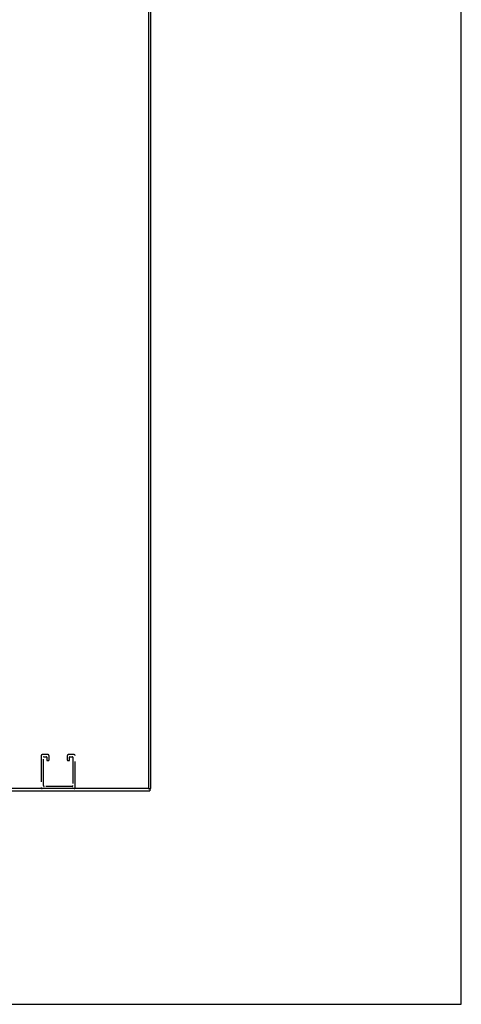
# Model space of a CAD drawing. Header units: inches. Extents: x 0 to 229, y 0 to 148.
# Tile 43 of 47: x 207 to 229, y 0 to 47. Entities that reach past the tile are written whole.
import ezdxf

# ---------------------------------------------------------------- set-up
doc = ezdxf.new("R2010")
doc.units = ezdxf.units.IN
doc.header["$LTSCALE"] = 12.571402
doc.header["$MEASUREMENT"] = 0
doc.linetypes.add('HIDDEN', pattern=[0.2, 0.1, -0.1])
doc.layers.get('0').update_dxf_attribs({"linetype": 'CONTINUOUS'})
doc.layers.add('DEFAULT_2', color=8, linetype='HIDDEN')

msp = doc.modelspace()

# ---------------------------------------------------------------- linework, layer by layer
at = {"color": 7, "linetype": 'Continuous'}
for p, q in [((228.571, 0), (228.571, 147.899)), ((212.552, 10.214), (212.552, 10.218)), ((212.552, 10.214), (212.889, 10.214)), ((212.889, 10.214), (212.889, 10.218)), ((213.616, 10.322), (213.72, 10.322)), ((213.668, 10.322), (213.668, 10.218)), ((0, 0), (228.571, 0))]:
    msp.add_line(p, q, dxfattribs=at)
at = {"color": 3, "linetype": 'Continuous'}
for p, q in [((213.616, 88.839), (213.616, 10.337)), ((213.72, 10.322), (213.72, 88.854)), ((166.528, 10.218), (213.668, 10.218)), ((213.601, 10.322), (166.595, 10.322))]:
    msp.add_line(p, q, dxfattribs=at)
msp.add_arc((213.601, 10.337), 0.015, 270, 360, dxfattribs=at)
at = {"layer": 'DEFAULT_2', "color": 8, "linetype": 'HIDDEN'}
for p, q in [((208.479, 11.901), (208.479, 10.368)), ((208.808, 11.947), (208.525, 11.947)), ((208.583, 10.472), (208.583, 11.82)), ((208.606, 11.843), (208.727, 11.843)), ((208.75, 11.82), (208.75, 11.689)), ((208.854, 11.689), (208.854, 11.901)), ((209.729, 11.901), (209.729, 11.689)), ((210.058, 11.947), (209.775, 11.947)), ((209.833, 11.689), (209.833, 11.82)), ((209.856, 11.843), (209.977, 11.843)), ((210, 11.82), (210, 10.472)), ((210.104, 10.368), (210.104, 11.901)), ((208.773, 11.666), (208.831, 11.666)), ((209.752, 11.666), (209.81, 11.666)), ((209.954, 10.426), (208.629, 10.426))]:
    msp.add_line(p, q, dxfattribs=at)
for centre, radius, start, end in [((208.525, 11.901), 0.046, 90, 180), ((208.606, 11.82), 0.023, 90, 180), ((208.727, 11.82), 0.023, 0, 90), ((208.808, 11.901), 0.046, 0, 90), ((209.775, 11.901), 0.046, 90, 180), ((209.856, 11.82), 0.023, 90, 180), ((209.977, 11.82), 0.023, 0, 90), ((210.058, 11.901), 0.046, 0, 90), ((208.773, 11.689), 0.023, 180, 270), ((208.831, 11.689), 0.023, 270, 360), ((209.752, 11.689), 0.023, 180, 270), ((209.81, 11.689), 0.023, 270, 360), ((208.525, 10.368), 0.046, 180, 270), ((208.629, 10.472), 0.046, 180, 270), ((209.954, 10.472), 0.046, 270, 360), ((210.058, 10.368), 0.046, 270, 360)]:
    msp.add_arc(centre, radius, start, end, dxfattribs=at)

doc.saveas('drawing.dxf')
